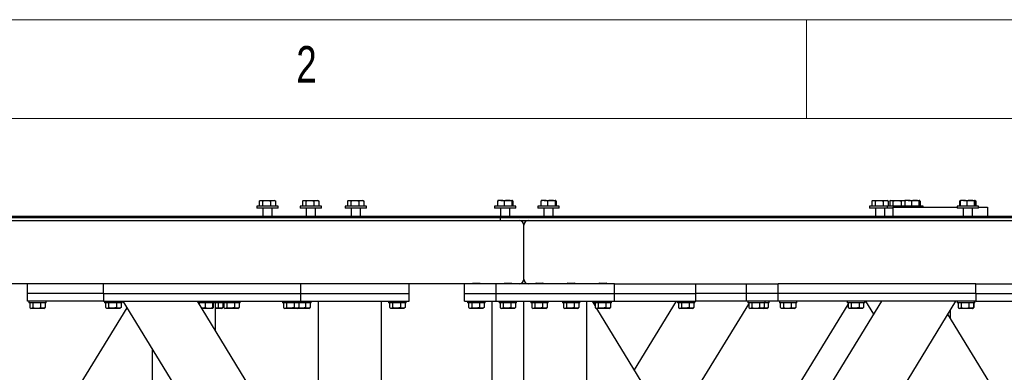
# Model space of a CAD drawing. Header units: millimetres. Extents: x 5 to 589, y 5 to 415.
# Tile 48 of 126: x 57 to 107, y 397 to 415. Entities that reach past the tile are written whole.
import ezdxf

# ---------------------------------------------------------------- set-up
doc = ezdxf.new("R2010")
doc.units = ezdxf.units.MM
doc.layers.add('NOTES', color=6, linetype='Continuous')
doc.layers.add('TRAIT-FORT', color=4, linetype='Continuous', lineweight=25)
doc.styles.add('SLDTEXTSTYLE0', font='TXT', dxfattribs={"width": 0.75})

msp = doc.modelspace()

# ---------------------------------------------------------------- linework, layer by layer
at = {"color": 7, "linetype": 'Continuous', "lineweight": 18}
for p, q in [((589, 415), (5, 415)), ((97, 415), (97, 410)), ((584, 410), (10, 410))]:
    msp.add_line(p, q, dxfattribs=at)
at = {"layer": 'TRAIT-FORT', "color": 4, "linetype": 'Continuous', "lineweight": 25}
for p, q in [((69.294, 405.837), (69.294, 405.569)), ((69.346, 405.869), (69.315, 405.851)), ((69.346, 405.869), (69.374, 405.869)), ((69.374, 405.869), (69.661, 405.869)), ((69.455, 405.837), (69.455, 405.569)), ((69.661, 405.869), (69.993, 405.869)), ((69.867, 405.837), (69.867, 405.569)), ((69.993, 405.869), (70.066, 405.869)), ((70.097, 405.851), (70.066, 405.869)), ((70.118, 405.837), (70.118, 405.569)), ((71.486, 405.837), (71.486, 405.569)), ((71.539, 405.869), (71.508, 405.851)), ((71.539, 405.869), (71.567, 405.869)), ((71.567, 405.869), (71.853, 405.869)), ((71.647, 405.837), (71.647, 405.569)), ((71.853, 405.869), (72.185, 405.869)), ((72.06, 405.837), (72.06, 405.569)), ((72.185, 405.869), (72.259, 405.869)), ((72.289, 405.851), (72.259, 405.869)), ((72.311, 405.837), (72.311, 405.569)), ((73.765, 405.837), (73.765, 405.569)), ((73.817, 405.869), (73.787, 405.851)), ((73.817, 405.869), (73.845, 405.869)), ((73.845, 405.869), (74.132, 405.869)), ((73.926, 405.837), (73.926, 405.569)), ((74.132, 405.869), (74.464, 405.869)), ((74.338, 405.837), (74.338, 405.569)), ((74.464, 405.869), (74.537, 405.869)), ((74.568, 405.851), (74.537, 405.869)), ((74.59, 405.837), (74.59, 405.569)), ((81.362, 405.837), (81.362, 405.569)), ((81.527, 405.869), (81.385, 405.869)), ((81.527, 405.869), (81.884, 405.869)), ((81.693, 405.837), (81.693, 405.569)), ((81.884, 405.869), (82.102, 405.869)), ((82.076, 405.837), (82.076, 405.569)), ((82.129, 405.837), (82.129, 405.569)), ((83.554, 405.837), (83.554, 405.569)), ((83.72, 405.869), (83.578, 405.869)), ((83.72, 405.869), (84.077, 405.869)), ((83.885, 405.837), (83.885, 405.569)), ((84.077, 405.869), (84.295, 405.869)), ((84.269, 405.837), (84.269, 405.569)), ((84.321, 405.837), (84.321, 405.569)), ((100.31, 405.837), (100.31, 405.569)), ((100.363, 405.869), (100.332, 405.851)), ((100.363, 405.869), (100.391, 405.869)), ((100.391, 405.869), (100.678, 405.869)), ((100.471, 405.837), (100.471, 405.569)), ((100.678, 405.869), (101.01, 405.869)), ((100.884, 405.837), (100.884, 405.569)), ((101.01, 405.869), (101.083, 405.869)), ((101.113, 405.851), (101.083, 405.869)), ((101.135, 405.837), (101.135, 405.569)), ((101.209, 405.837), (101.209, 405.569)), ((101.262, 405.869), (101.231, 405.851)), ((101.262, 405.869), (101.29, 405.869)), ((101.29, 405.869), (101.577, 405.869)), ((101.371, 405.837), (101.371, 405.569)), ((101.577, 405.869), (101.909, 405.869)), ((101.783, 405.837), (101.783, 405.569)), ((101.909, 405.869), (101.982, 405.869)), ((101.979, 405.837), (101.979, 405.569)), ((101.994, 405.862), (101.982, 405.869)), ((102.145, 405.869), (102.003, 405.869)), ((102.145, 405.869), (102.502, 405.869)), ((102.31, 405.837), (102.31, 405.569)), ((102.502, 405.869), (102.72, 405.869)), ((102.693, 405.837), (102.693, 405.569)), ((102.746, 405.837), (102.746, 405.569)), ((104.75, 405.837), (104.75, 405.569)), ((104.803, 405.869), (104.772, 405.851)), ((104.779, 405.837), (104.779, 405.569)), ((104.945, 405.869), (104.803, 405.869)), ((104.945, 405.869), (105.302, 405.869)), ((105.11, 405.837), (105.11, 405.569)), ((105.302, 405.869), (105.52, 405.869)), ((105.493, 405.837), (105.493, 405.569)), ((105.553, 405.851), (105.523, 405.869)), ((105.539, 405.851), (105.575, 405.837)), ((105.546, 405.837), (105.546, 405.569)), ((105.575, 405.837), (105.575, 405.569)), ((69.166, 405.569), (69.166, 405.469)), ((70.246, 405.569), (69.166, 405.569)), ((70.246, 405.469), (69.166, 405.469)), ((69.466, 405.469), (69.466, 405.069)), ((69.946, 405.069), (69.946, 405.469)), ((70.246, 405.469), (70.246, 405.569)), ((71.359, 405.569), (71.359, 405.469)), ((72.439, 405.569), (71.359, 405.569)), ((72.439, 405.469), (71.359, 405.469)), ((71.659, 405.469), (71.659, 405.069)), ((72.139, 405.069), (72.139, 405.469)), ((72.439, 405.469), (72.439, 405.569)), ((73.637, 405.569), (73.637, 405.469)), ((74.717, 405.569), (73.637, 405.569)), ((74.717, 405.469), (73.637, 405.469)), ((73.937, 405.469), (73.937, 405.069)), ((74.417, 405.069), (74.417, 405.469)), ((74.717, 405.469), (74.717, 405.569)), ((81.205, 405.569), (81.205, 405.469)), ((81.871, 405.569), (81.205, 405.569)), ((81.871, 405.469), (81.205, 405.469)), ((81.505, 405.469), (81.505, 405.069)), ((82.285, 405.569), (81.871, 405.569)), ((82.285, 405.469), (81.871, 405.469)), ((81.985, 405.069), (81.985, 405.469)), ((82.285, 405.469), (82.285, 405.569)), ((83.398, 405.569), (83.398, 405.469)), ((84.063, 405.569), (83.398, 405.569)), ((84.063, 405.469), (83.398, 405.469)), ((83.698, 405.469), (83.698, 405.069)), ((84.478, 405.569), (84.063, 405.569)), ((84.478, 405.469), (84.063, 405.469)), ((84.178, 405.069), (84.178, 405.469)), ((84.478, 405.469), (84.478, 405.569)), ((100.183, 405.569), (100.183, 405.469)), ((101.082, 405.569), (100.183, 405.569)), ((101.082, 405.469), (100.183, 405.469)), ((100.483, 405.469), (100.483, 405.069)), ((100.963, 405.069), (100.963, 405.469)), ((101.082, 405.569), (101.082, 405.469)), ((101.823, 405.569), (101.082, 405.569)), ((101.363, 405.469), (101.082, 405.469)), ((101.363, 405.529), (101.363, 405.069)), ((101.363, 405.529), (104.623, 405.529)), ((101.823, 405.569), (101.823, 405.529)), ((102.488, 405.569), (101.823, 405.569)), ((102.903, 405.569), (102.488, 405.569)), ((102.903, 405.529), (102.903, 405.569)), ((104.623, 405.569), (104.623, 405.469)), ((105.288, 405.569), (104.623, 405.569)), ((105.288, 405.469), (104.623, 405.469)), ((104.923, 405.469), (104.923, 405.069)), ((105.703, 405.569), (105.288, 405.569)), ((105.703, 405.469), (105.288, 405.469)), ((105.403, 405.069), (105.403, 405.469)), ((105.703, 405.469), (105.703, 405.569)), ((105.703, 405.529), (106.163, 405.529)), ((106.163, 405.529), (106.163, 405.069)), ((32.683, 405.069), (81.483, 405.069)), ((32.683, 405.009), (81.483, 405.009)), ((32.683, 404.849), (81.483, 404.849)), ((81.483, 405.069), (163.083, 405.069)), ((81.483, 405.069), (81.483, 405.009)), ((81.483, 405.009), (163.083, 405.009)), ((81.483, 405.009), (81.483, 404.849)), ((81.483, 404.849), (163.083, 404.849)), ((82.683, 401.889), (82.683, 404.609)), ((61.403, 401.649), (56.763, 401.649)), ((57.563, 401.169), (57.563, 401.649)), ((61.403, 401.169), (61.403, 401.649)), ((71.403, 401.649), (61.403, 401.649)), ((79.683, 401.649), (71.403, 401.649)), ((71.403, 401.169), (71.403, 401.649)), ((76.883, 401.169), (76.883, 401.649)), ((79.683, 401.169), (79.683, 401.649)), ((81.283, 401.649), (79.683, 401.649)), ((80.111, 401.689), (80.083, 401.661)), ((80.083, 401.661), (80.083, 401.649)), ((80.483, 401.661), (80.083, 401.661)), ((80.111, 401.689), (80.455, 401.689)), ((80.483, 401.661), (80.455, 401.689)), ((80.483, 401.649), (80.483, 401.661)), ((81.283, 401.169), (81.283, 401.649)), ((87.283, 401.649), (81.283, 401.649)), ((81.711, 401.689), (81.683, 401.661)), ((81.683, 401.661), (81.683, 401.649)), ((82.083, 401.661), (81.683, 401.661)), ((81.711, 401.689), (82.055, 401.689)), ((82.083, 401.661), (82.055, 401.689)), ((82.083, 401.649), (82.083, 401.661)), ((83.311, 401.689), (83.283, 401.661)), ((83.283, 401.661), (83.283, 401.649)), ((83.683, 401.661), (83.283, 401.661)), ((83.311, 401.689), (83.655, 401.689)), ((83.683, 401.661), (83.655, 401.689)), ((83.683, 401.649), (83.683, 401.661)), ((84.911, 401.689), (84.883, 401.661)), ((84.883, 401.661), (84.883, 401.649)), ((85.283, 401.661), (84.883, 401.661)), ((84.911, 401.689), (85.255, 401.689)), ((85.283, 401.661), (85.255, 401.689)), ((85.283, 401.649), (85.283, 401.661)), ((86.511, 401.689), (86.483, 401.661)), ((86.483, 401.661), (86.483, 401.649)), ((86.883, 401.661), (86.483, 401.661)), ((86.511, 401.689), (86.855, 401.689)), ((86.883, 401.661), (86.855, 401.689)), ((86.883, 401.649), (86.883, 401.661)), ((87.283, 401.649), (95.563, 401.649)), ((87.283, 401.169), (87.283, 401.649)), ((91.403, 401.169), (91.403, 401.649)), ((93.963, 401.169), (93.963, 401.649)), ((95.563, 401.169), (95.563, 401.649)), ((105.563, 401.649), (95.563, 401.649)), ((105.563, 401.649), (139.003, 401.649)), ((105.563, 401.169), (105.563, 401.649)), ((57.563, 400.769), (57.563, 401.169)), ((61.403, 401.169), (57.563, 401.169)), ((61.403, 401.169), (61.403, 400.769)), ((61.403, 401.169), (71.403, 401.169)), ((71.403, 400.769), (71.403, 401.169)), ((71.403, 401.169), (76.883, 401.169)), ((76.883, 400.769), (76.883, 401.169)), ((79.683, 401.169), (81.283, 401.169)), ((79.683, 400.769), (79.683, 401.169)), ((81.283, 400.769), (81.283, 401.169)), ((81.283, 401.169), (87.283, 401.169)), ((87.283, 401.169), (91.403, 401.169)), ((87.283, 400.769), (87.283, 401.169)), ((93.963, 401.169), (91.403, 401.169)), ((91.403, 400.769), (91.403, 401.169)), ((93.963, 400.769), (93.963, 401.169)), ((95.563, 401.169), (93.963, 401.169)), ((95.563, 400.769), (95.563, 401.169)), ((105.563, 401.169), (95.563, 401.169)), ((105.563, 401.169), (109.003, 401.169)), ((105.563, 401.169), (105.563, 400.769)), ((55.883, 389.486), (62.605, 400.439)), ((61.403, 400.769), (57.563, 400.769)), ((57.623, 400.769), (57.623, 400.689)), ((58.233, 400.689), (57.623, 400.689)), ((57.673, 400.689), (57.673, 400.449)), ((57.693, 400.436), (57.74, 400.409)), ((58.023, 400.409), (57.74, 400.409)), ((57.826, 400.689), (57.826, 400.449)), ((58.386, 400.409), (58.023, 400.409)), ((58.216, 400.689), (58.216, 400.449)), ((58.503, 400.689), (58.233, 400.689)), ((58.386, 400.409), (58.433, 400.436)), ((58.452, 400.449), (58.432, 400.437)), ((58.452, 400.689), (58.452, 400.449)), ((58.503, 400.689), (58.503, 400.769)), ((61.403, 400.769), (71.403, 400.769)), ((61.463, 400.769), (61.463, 400.689)), ((62.343, 400.689), (61.463, 400.689)), ((61.513, 400.689), (61.513, 400.449)), ((61.533, 400.436), (61.58, 400.409)), ((62.226, 400.409), (61.58, 400.409)), ((61.666, 400.689), (61.666, 400.449)), ((62.056, 400.689), (62.056, 400.449)), ((62.226, 400.409), (62.273, 400.436)), ((62.292, 400.449), (62.272, 400.437)), ((62.292, 400.689), (62.292, 400.449)), ((62.343, 400.689), (62.343, 400.769)), ((80.203, 371.769), (62.403, 400.769)), ((80.203, 377.886), (66.157, 400.769)), ((66.163, 400.769), (66.163, 400.76)), ((67.043, 400.689), (66.207, 400.689)), ((66.241, 400.689), (66.241, 400.633)), ((66.926, 400.409), (66.378, 400.409)), ((66.554, 400.689), (66.554, 400.449)), ((66.916, 400.689), (66.916, 400.449)), ((66.926, 400.409), (66.945, 400.42)), ((66.964, 400.689), (66.964, 400.449)), ((67.043, 400.689), (67.043, 400.769)), ((67.083, 399.262), (67.083, 400.769)), ((67.233, 400.689), (67.083, 400.689)), ((67.386, 400.409), (67.083, 400.409)), ((67.216, 400.689), (67.216, 400.449)), ((67.443, 400.689), (67.233, 400.689)), ((67.386, 400.409), (67.433, 400.436)), ((67.452, 400.449), (67.432, 400.437)), ((67.443, 400.769), (67.443, 400.689)), ((68.323, 400.689), (67.443, 400.689)), ((67.452, 400.689), (67.452, 400.449)), ((67.493, 400.689), (67.493, 400.449)), ((67.513, 400.436), (67.56, 400.409)), ((68.206, 400.409), (67.56, 400.409)), ((67.646, 400.689), (67.646, 400.449)), ((68.036, 400.689), (68.036, 400.449)), ((68.206, 400.409), (68.253, 400.436)), ((68.272, 400.449), (68.252, 400.437)), ((68.272, 400.689), (68.272, 400.449)), ((68.323, 400.689), (68.323, 400.769)), ((70.463, 400.769), (70.463, 400.689)), ((71.343, 400.689), (70.463, 400.689)), ((70.513, 400.689), (70.513, 400.449)), ((70.533, 400.436), (70.58, 400.409)), ((71.226, 400.409), (70.58, 400.409)), ((70.666, 400.689), (70.666, 400.449)), ((71.056, 400.689), (71.056, 400.449)), ((71.226, 400.409), (71.273, 400.436)), ((71.806, 400.409), (71.226, 400.409)), ((71.292, 400.449), (71.272, 400.437)), ((71.292, 400.689), (71.292, 400.449)), ((71.343, 400.689), (71.343, 400.769)), ((71.923, 400.689), (71.343, 400.689)), ((71.403, 400.769), (76.883, 400.769)), ((71.636, 400.689), (71.636, 400.449)), ((71.806, 400.409), (71.853, 400.436)), ((71.872, 400.449), (71.852, 400.437)), ((71.872, 400.689), (71.872, 400.449)), ((71.923, 400.689), (71.923, 400.769)), ((72.283, 390.79), (72.283, 400.769)), ((75.483, 385.576), (75.483, 400.769)), ((75.843, 400.769), (75.843, 400.689)), ((76.723, 400.689), (75.843, 400.689)), ((75.893, 400.689), (75.893, 400.449)), ((75.913, 400.436), (75.96, 400.409)), ((76.606, 400.409), (75.96, 400.409)), ((76.046, 400.689), (76.046, 400.449)), ((76.436, 400.689), (76.436, 400.449)), ((76.606, 400.409), (76.653, 400.436)), ((76.672, 400.449), (76.652, 400.437)), ((76.672, 400.689), (76.672, 400.449)), ((76.723, 400.689), (76.723, 400.769)), ((79.683, 400.769), (81.283, 400.769)), ((79.843, 400.769), (79.843, 400.689)), ((80.723, 400.689), (79.843, 400.689)), ((79.893, 400.689), (79.893, 400.449)), ((79.913, 400.436), (79.96, 400.409)), ((80.606, 400.409), (79.96, 400.409)), ((80.046, 400.689), (80.046, 400.449)), ((80.436, 400.689), (80.436, 400.449)), ((80.606, 400.409), (80.653, 400.436)), ((80.672, 400.449), (80.652, 400.437)), ((80.672, 400.689), (80.672, 400.449)), ((80.723, 400.689), (80.723, 400.769)), ((81.083, 380.769), (81.083, 400.769)), ((81.283, 400.769), (87.283, 400.769)), ((81.443, 400.769), (81.443, 400.689)), ((82.323, 400.689), (81.443, 400.689)), ((81.493, 400.689), (81.493, 400.449)), ((81.513, 400.436), (81.56, 400.409)), ((82.206, 400.409), (81.56, 400.409)), ((81.646, 400.689), (81.646, 400.449)), ((82.036, 400.689), (82.036, 400.449)), ((82.206, 400.409), (82.253, 400.436)), ((82.272, 400.449), (82.252, 400.437)), ((82.272, 400.689), (82.272, 400.449)), ((82.323, 400.689), (82.323, 400.769)), ((82.683, 368.769), (82.683, 400.769)), ((83.043, 400.769), (83.043, 400.689)), ((83.923, 400.689), (83.043, 400.689)), ((83.093, 400.689), (83.093, 400.449)), ((83.113, 400.436), (83.16, 400.409)), ((83.806, 400.409), (83.16, 400.409)), ((83.246, 400.689), (83.246, 400.449)), ((83.636, 400.689), (83.636, 400.449)), ((83.806, 400.409), (83.853, 400.436)), ((83.872, 400.449), (83.852, 400.437)), ((83.872, 400.689), (83.872, 400.449)), ((83.923, 400.689), (83.923, 400.769)), ((84.643, 400.769), (84.643, 400.689)), ((85.523, 400.689), (84.643, 400.689)), ((84.693, 400.689), (84.693, 400.449)), ((84.713, 400.436), (84.76, 400.409)), ((85.406, 400.409), (84.76, 400.409)), ((84.846, 400.689), (84.846, 400.449)), ((85.236, 400.689), (85.236, 400.449)), ((85.406, 400.409), (85.453, 400.436)), ((85.472, 400.449), (85.452, 400.437)), ((85.472, 400.689), (85.472, 400.449)), ((85.523, 400.689), (85.523, 400.769)), ((85.883, 380.769), (85.883, 400.769)), ((86.293, 400.548), (86.157, 400.769)), ((86.243, 400.769), (86.243, 400.689)), ((87.123, 400.689), (86.243, 400.689)), ((86.293, 400.689), (86.293, 400.449)), ((86.313, 400.436), (86.36, 400.409)), ((87.006, 400.409), (86.36, 400.409)), ((92.683, 390.138), (86.378, 400.409)), ((86.446, 400.689), (86.446, 400.449)), ((86.763, 377.886), (100.808, 400.769)), ((86.763, 371.769), (104.563, 400.769)), ((86.836, 400.689), (86.836, 400.449)), ((86.864, 380.659), (99.113, 400.614)), ((87.006, 400.409), (87.053, 400.436)), ((87.072, 400.449), (87.052, 400.437)), ((87.072, 400.689), (87.072, 400.449)), ((87.123, 400.689), (87.123, 400.769)), ((87.283, 400.769), (91.403, 400.769)), ((88.283, 397.307), (90.408, 400.769)), ((90.16, 394.248), (94.073, 400.623)), ((90.463, 400.769), (90.463, 400.689)), ((91.343, 400.689), (90.463, 400.689)), ((90.513, 400.689), (90.513, 400.449)), ((90.533, 400.436), (90.58, 400.409)), ((91.226, 400.409), (90.58, 400.409)), ((90.666, 400.689), (90.666, 400.449)), ((91.056, 400.689), (91.056, 400.449)), ((91.226, 400.409), (91.273, 400.436)), ((91.292, 400.449), (91.272, 400.437)), ((91.292, 400.689), (91.292, 400.449)), ((91.343, 400.689), (91.343, 400.769)), ((93.963, 400.769), (91.403, 400.769)), ((95.563, 400.769), (93.963, 400.769)), ((94.023, 400.769), (94.023, 400.689)), ((94.633, 400.689), (94.023, 400.689)), ((94.073, 400.689), (94.073, 400.449)), ((94.093, 400.436), (94.14, 400.409)), ((94.423, 400.409), (94.14, 400.409)), ((94.226, 400.689), (94.226, 400.449)), ((94.786, 400.409), (94.423, 400.409)), ((94.616, 400.689), (94.616, 400.449)), ((94.903, 400.689), (94.633, 400.689)), ((94.786, 400.409), (94.833, 400.436)), ((94.986, 400.409), (94.786, 400.409)), ((94.852, 400.449), (94.832, 400.437)), ((94.852, 400.689), (94.852, 400.449)), ((94.903, 400.689), (94.903, 400.769)), ((95.103, 400.689), (94.903, 400.689)), ((94.986, 400.409), (95.033, 400.436)), ((95.052, 400.449), (95.032, 400.437)), ((95.052, 400.689), (95.052, 400.449)), ((95.103, 400.689), (95.103, 400.769)), ((105.563, 400.769), (95.563, 400.769)), ((95.623, 400.769), (95.623, 400.689)), ((96.233, 400.689), (95.623, 400.689)), ((95.673, 400.689), (95.673, 400.449)), ((95.693, 400.436), (95.74, 400.409)), ((96.023, 400.409), (95.74, 400.409)), ((95.826, 400.689), (95.826, 400.449)), ((96.386, 400.409), (96.023, 400.409)), ((96.216, 400.689), (96.216, 400.449)), ((96.503, 400.689), (96.233, 400.689)), ((96.386, 400.409), (96.433, 400.436)), ((96.452, 400.449), (96.432, 400.437)), ((96.452, 400.689), (96.452, 400.449)), ((96.503, 400.689), (96.503, 400.769)), ((99.063, 400.769), (99.063, 400.689)), ((99.943, 400.689), (99.063, 400.689)), ((99.113, 400.689), (99.113, 400.449)), ((99.133, 400.436), (99.18, 400.409)), ((99.826, 400.409), (99.18, 400.409)), ((99.266, 400.689), (99.266, 400.449)), ((99.656, 400.689), (99.656, 400.449)), ((99.826, 400.409), (99.873, 400.436)), ((99.892, 400.449), (99.872, 400.437)), ((99.892, 400.689), (99.892, 400.449)), ((99.943, 400.689), (99.943, 400.769)), ((100.405, 400.113), (100.003, 400.769)), ((104.283, 399.913), (104.283, 400.313)), ((104.623, 400.769), (104.623, 400.689)), ((105.233, 400.689), (104.623, 400.689)), ((104.673, 400.689), (104.673, 400.449)), ((104.693, 400.436), (104.74, 400.409)), ((105.023, 400.409), (104.74, 400.409)), ((104.826, 400.689), (104.826, 400.449)), ((105.386, 400.409), (105.023, 400.409)), ((105.216, 400.689), (105.216, 400.449)), ((105.503, 400.689), (105.233, 400.689)), ((105.386, 400.409), (105.433, 400.436)), ((105.406, 400.409), (105.386, 400.409)), ((105.406, 400.409), (105.453, 400.436)), ((105.472, 400.449), (105.425, 400.431)), ((105.452, 400.449), (105.432, 400.437)), ((105.452, 400.689), (105.452, 400.449)), ((105.472, 400.449), (105.452, 400.437)), ((105.472, 400.689), (105.472, 400.449)), ((105.503, 400.689), (105.503, 400.769)), ((105.523, 400.689), (105.503, 400.689)), ((105.523, 400.689), (105.523, 400.769)), ((105.563, 400.769), (109.003, 400.769)), ((117.803, 377.886), (104.16, 400.113)), ((63.883, 380.769), (63.883, 398.358))]:
    msp.add_line(p, q, dxfattribs=at)
for centre, start, end in [((82.443, 404.609), 0, 90), ((82.923, 404.609), 90, 180), ((82.443, 401.889), 270, 0), ((82.923, 401.889), 180, 270)]:
    msp.add_arc(centre, 0.24, start, end, dxfattribs=at)
for points, knots in [([(69.294, 405.837), (69.3, 405.842), (69.313, 405.851), (69.333, 405.861), (69.353, 405.868), (69.367, 405.869), (69.374, 405.869)], [0, 0, 0, 0, 0.247269, 0.495363, 0.746874, 1, 1, 1, 1]), ([(69.374, 405.869), (69.376, 405.869), (69.384, 405.869), (69.399, 405.866), (69.424, 405.858), (69.442, 405.845), (69.455, 405.837)], [0, 0, 0, 0, 0.070068, 0.299868, 0.530929, 1, 1, 1, 1]), ([(69.455, 405.837), (69.468, 405.841), (69.494, 405.848), (69.535, 405.857), (69.576, 405.864), (69.618, 405.868), (69.647, 405.869), (69.661, 405.869)], [0, 0, 0, 0, 0.194733, 0.394387, 0.59459, 0.796857, 1, 1, 1, 1]), ([(69.661, 405.869), (69.676, 405.869), (69.705, 405.868), (69.747, 405.863), (69.787, 405.857), (69.828, 405.848), (69.854, 405.841), (69.867, 405.837)], [0, 0, 0, 0, 0.219086, 0.412836, 0.607273, 0.803423, 1, 1, 1, 1]), ([(69.867, 405.837), (69.877, 405.842), (69.898, 405.851), (69.929, 405.861), (69.961, 405.868), (69.982, 405.869), (69.993, 405.869)], [0, 0, 0, 0, 0.247269, 0.495363, 0.746874, 1, 1, 1, 1]), ([(69.993, 405.869), (69.996, 405.869), (70.009, 405.869), (70.031, 405.866), (70.07, 405.858), (70.099, 405.845), (70.118, 405.837)], [0, 0, 0, 0, 0.070068, 0.299868, 0.530929, 1, 1, 1, 1]), ([(70.097, 405.851), (70.098, 405.851), (70.105, 405.847), (70.112, 405.842), (70.118, 405.837)], [0, 0, 0, 0, 0.148264, 1, 1, 1, 1]), ([(71.486, 405.837), (71.493, 405.842), (71.506, 405.851), (71.526, 405.861), (71.546, 405.868), (71.56, 405.869), (71.567, 405.869)], [0, 0, 0, 0, 0.247269, 0.495363, 0.746874, 1, 1, 1, 1]), ([(71.567, 405.869), (71.569, 405.869), (71.577, 405.869), (71.591, 405.866), (71.616, 405.858), (71.635, 405.845), (71.647, 405.837)], [0, 0, 0, 0, 0.070068, 0.299868, 0.530929, 1, 1, 1, 1]), ([(71.647, 405.837), (71.66, 405.841), (71.687, 405.848), (71.727, 405.857), (71.769, 405.864), (71.811, 405.868), (71.839, 405.869), (71.853, 405.869)], [0, 0, 0, 0, 0.194733, 0.394387, 0.59459, 0.796857, 1, 1, 1, 1]), ([(71.853, 405.869), (71.869, 405.869), (71.898, 405.868), (71.94, 405.863), (71.98, 405.857), (72.02, 405.848), (72.046, 405.841), (72.06, 405.837)], [0, 0, 0, 0, 0.219086, 0.412836, 0.607273, 0.803423, 1, 1, 1, 1]), ([(72.06, 405.837), (72.07, 405.842), (72.09, 405.851), (72.121, 405.861), (72.153, 405.868), (72.175, 405.869), (72.185, 405.869)], [0, 0, 0, 0, 0.247269, 0.495363, 0.746874, 1, 1, 1, 1]), ([(72.185, 405.869), (72.188, 405.869), (72.201, 405.869), (72.224, 405.866), (72.263, 405.858), (72.292, 405.845), (72.311, 405.837)], [0, 0, 0, 0, 0.070068, 0.299868, 0.530929, 1, 1, 1, 1]), ([(72.289, 405.851), (72.29, 405.851), (72.298, 405.847), (72.305, 405.842), (72.311, 405.837)], [0, 0, 0, 0, 0.148264, 1, 1, 1, 1]), ([(73.765, 405.837), (73.771, 405.842), (73.784, 405.851), (73.804, 405.861), (73.825, 405.868), (73.838, 405.869), (73.845, 405.869)], [0, 0, 0, 0, 0.247269, 0.495363, 0.746874, 1, 1, 1, 1]), ([(73.845, 405.869), (73.847, 405.869), (73.855, 405.869), (73.87, 405.866), (73.895, 405.858), (73.914, 405.845), (73.926, 405.837)], [0, 0, 0, 0, 0.070068, 0.299868, 0.530929, 1, 1, 1, 1]), ([(73.926, 405.837), (73.939, 405.841), (73.966, 405.848), (74.006, 405.857), (74.048, 405.864), (74.09, 405.868), (74.118, 405.869), (74.132, 405.869)], [0, 0, 0, 0, 0.194733, 0.394387, 0.59459, 0.796857, 1, 1, 1, 1]), ([(74.132, 405.869), (74.147, 405.869), (74.176, 405.868), (74.218, 405.863), (74.259, 405.857), (74.299, 405.848), (74.325, 405.841), (74.338, 405.837)], [0, 0, 0, 0, 0.219086, 0.412836, 0.607273, 0.803423, 1, 1, 1, 1]), ([(74.338, 405.837), (74.348, 405.842), (74.369, 405.851), (74.4, 405.861), (74.432, 405.868), (74.453, 405.869), (74.464, 405.869)], [0, 0, 0, 0, 0.247269, 0.495363, 0.746874, 1, 1, 1, 1]), ([(74.464, 405.869), (74.467, 405.869), (74.48, 405.869), (74.502, 405.866), (74.541, 405.858), (74.57, 405.845), (74.59, 405.837)], [0, 0, 0, 0, 0.070068, 0.299868, 0.530929, 1, 1, 1, 1]), ([(74.568, 405.851), (74.569, 405.851), (74.576, 405.847), (74.583, 405.842), (74.59, 405.837)], [0, 0, 0, 0, 0.148264, 1, 1, 1, 1]), ([(81.527, 405.869), (81.523, 405.869), (81.507, 405.869), (81.477, 405.866), (81.438, 405.86), (81.4, 405.85), (81.375, 405.841), (81.362, 405.837)], [0, 0, 0, 0, 0.070056, 0.299813, 0.530831, 0.765026, 1, 1, 1, 1]), ([(81.388, 405.869), (81.388, 405.869), (81.385, 405.869), (81.381, 405.867), (81.376, 405.862), (81.37, 405.853), (81.365, 405.844), (81.362, 405.837)], [0, 0, 0, 0, 0.070057, 0.272063, 0.456849, 0.637533, 1, 1, 1, 1]), ([(81.693, 405.837), (81.679, 405.842), (81.652, 405.851), (81.611, 405.861), (81.57, 405.868), (81.541, 405.869), (81.527, 405.869)], [0, 0, 0, 0, 0.247269, 0.495363, 0.746874, 1, 1, 1, 1]), ([(81.884, 405.869), (81.87, 405.869), (81.843, 405.868), (81.804, 405.863), (81.767, 405.857), (81.729, 405.848), (81.705, 405.841), (81.693, 405.837)], [0, 0, 0, 0, 0.219086, 0.412836, 0.607273, 0.803423, 1, 1, 1, 1]), ([(82.076, 405.837), (82.064, 405.841), (82.039, 405.848), (82.001, 405.857), (81.963, 405.864), (81.924, 405.868), (81.897, 405.869), (81.884, 405.869)], [0, 0, 0, 0, 0.1947331, 0.3943865, 0.5945898, 0.7968571, 1, 1, 1, 1]), ([(82.102, 405.869), (82.102, 405.869), (82.099, 405.869), (82.094, 405.866), (82.088, 405.86), (82.082, 405.85), (82.078, 405.841), (82.076, 405.837)], [0, 0, 0, 0, 0.070056, 0.299813, 0.530831, 0.765026, 1, 1, 1, 1]), ([(82.129, 405.837), (82.127, 405.842), (82.123, 405.851), (82.116, 405.861), (82.109, 405.868), (82.105, 405.869), (82.102, 405.869)], [0, 0, 0, 0, 0.247269, 0.495363, 0.746874, 1, 1, 1, 1]), ([(83.72, 405.869), (83.716, 405.869), (83.699, 405.869), (83.669, 405.866), (83.631, 405.86), (83.592, 405.85), (83.567, 405.841), (83.554, 405.837)], [0, 0, 0, 0, 0.070056, 0.299813, 0.530831, 0.765026, 1, 1, 1, 1]), ([(83.581, 405.869), (83.58, 405.869), (83.578, 405.869), (83.574, 405.867), (83.569, 405.862), (83.562, 405.853), (83.558, 405.844), (83.554, 405.837)], [0, 0, 0, 0, 0.070057, 0.272063, 0.456849, 0.637533, 1, 1, 1, 1]), ([(83.885, 405.837), (83.872, 405.842), (83.845, 405.851), (83.804, 405.861), (83.762, 405.868), (83.734, 405.869), (83.72, 405.869)], [0, 0, 0, 0, 0.247269, 0.495363, 0.746874, 1, 1, 1, 1]), ([(84.077, 405.869), (84.063, 405.869), (84.036, 405.868), (83.997, 405.863), (83.959, 405.857), (83.922, 405.848), (83.897, 405.841), (83.885, 405.837)], [0, 0, 0, 0, 0.219086, 0.412836, 0.607273, 0.803423, 1, 1, 1, 1]), ([(84.269, 405.837), (84.256, 405.841), (84.232, 405.848), (84.194, 405.857), (84.155, 405.864), (84.116, 405.868), (84.09, 405.869), (84.077, 405.869)], [0, 0, 0, 0, 0.1947331, 0.3943865, 0.5945898, 0.7968571, 1, 1, 1, 1]), ([(84.295, 405.869), (84.294, 405.869), (84.292, 405.869), (84.287, 405.866), (84.281, 405.86), (84.275, 405.85), (84.271, 405.841), (84.269, 405.837)], [0, 0, 0, 0, 0.070056, 0.299813, 0.530831, 0.765026, 1, 1, 1, 1]), ([(84.321, 405.837), (84.319, 405.842), (84.315, 405.851), (84.308, 405.861), (84.302, 405.868), (84.297, 405.869), (84.295, 405.869)], [0, 0, 0, 0, 0.247269, 0.495363, 0.746874, 1, 1, 1, 1]), ([(100.31, 405.837), (100.317, 405.842), (100.33, 405.851), (100.35, 405.861), (100.37, 405.868), (100.384, 405.869), (100.391, 405.869)], [0, 0, 0, 0, 0.247269, 0.495363, 0.746874, 1, 1, 1, 1]), ([(100.391, 405.869), (100.393, 405.869), (100.401, 405.869), (100.415, 405.866), (100.441, 405.858), (100.459, 405.845), (100.471, 405.837)], [0, 0, 0, 0, 0.070068, 0.299868, 0.530929, 1, 1, 1, 1]), ([(100.471, 405.837), (100.485, 405.841), (100.511, 405.848), (100.552, 405.857), (100.593, 405.864), (100.635, 405.868), (100.664, 405.869), (100.678, 405.869)], [0, 0, 0, 0, 0.194733, 0.394387, 0.59459, 0.796857, 1, 1, 1, 1]), ([(100.678, 405.869), (100.693, 405.869), (100.722, 405.868), (100.764, 405.863), (100.804, 405.857), (100.844, 405.848), (100.871, 405.841), (100.884, 405.837)], [0, 0, 0, 0, 0.219086, 0.412836, 0.607273, 0.803423, 1, 1, 1, 1]), ([(100.884, 405.837), (100.894, 405.842), (100.914, 405.851), (100.946, 405.861), (100.977, 405.868), (100.999, 405.869), (101.01, 405.869)], [0, 0, 0, 0, 0.247269, 0.495363, 0.746874, 1, 1, 1, 1]), ([(101.01, 405.869), (101.013, 405.869), (101.025, 405.869), (101.048, 405.866), (101.087, 405.858), (101.116, 405.845), (101.135, 405.837)], [0, 0, 0, 0, 0.070068, 0.299868, 0.530929, 1, 1, 1, 1]), ([(101.113, 405.851), (101.114, 405.851), (101.122, 405.847), (101.129, 405.842), (101.135, 405.837)], [0, 0, 0, 0, 0.148264, 1, 1, 1, 1]), ([(101.209, 405.837), (101.216, 405.842), (101.229, 405.851), (101.249, 405.861), (101.269, 405.868), (101.283, 405.869), (101.29, 405.869)], [0, 0, 0, 0, 0.247269, 0.495363, 0.746874, 1, 1, 1, 1]), ([(101.29, 405.869), (101.292, 405.869), (101.3, 405.869), (101.315, 405.866), (101.34, 405.858), (101.358, 405.845), (101.371, 405.837)], [0, 0, 0, 0, 0.070068, 0.299868, 0.530929, 1, 1, 1, 1]), ([(101.371, 405.837), (101.384, 405.841), (101.41, 405.848), (101.451, 405.857), (101.492, 405.864), (101.534, 405.868), (101.563, 405.869), (101.577, 405.869)], [0, 0, 0, 0, 0.194733, 0.394387, 0.59459, 0.796857, 1, 1, 1, 1]), ([(101.577, 405.869), (101.592, 405.869), (101.621, 405.868), (101.663, 405.863), (101.703, 405.857), (101.743, 405.848), (101.77, 405.841), (101.783, 405.837)], [0, 0, 0, 0, 0.219086, 0.412836, 0.607273, 0.803423, 1, 1, 1, 1]), ([(101.783, 405.837), (101.793, 405.842), (101.813, 405.851), (101.845, 405.861), (101.876, 405.868), (101.898, 405.869), (101.909, 405.869)], [0, 0, 0, 0, 0.247269, 0.495363, 0.746874, 1, 1, 1, 1]), ([(101.909, 405.869), (101.912, 405.869), (101.924, 405.869), (101.947, 405.866), (101.971, 405.862), (101.984, 405.856), (101.988, 405.855)], [0, 0, 0, 0, 0.111143, 0.475651, 0.842161, 1, 1, 1, 1]), ([(102.145, 405.869), (102.141, 405.869), (102.124, 405.869), (102.094, 405.866), (102.056, 405.86), (102.017, 405.85), (101.992, 405.841), (101.979, 405.837)], [0, 0, 0, 0, 0.070056, 0.299813, 0.530831, 0.765026, 1, 1, 1, 1]), ([(102.006, 405.869), (102.005, 405.869), (102.003, 405.869), (101.999, 405.867), (101.993, 405.862), (101.987, 405.853), (101.982, 405.844), (101.979, 405.837)], [0, 0, 0, 0, 0.070057, 0.272063, 0.456849, 0.637533, 1, 1, 1, 1]), ([(102.31, 405.837), (102.297, 405.842), (102.27, 405.851), (102.229, 405.861), (102.187, 405.868), (102.159, 405.869), (102.145, 405.869)], [0, 0, 0, 0, 0.247269, 0.495363, 0.746874, 1, 1, 1, 1]), ([(102.502, 405.869), (102.487, 405.869), (102.461, 405.868), (102.421, 405.863), (102.384, 405.857), (102.347, 405.848), (102.322, 405.841), (102.31, 405.837)], [0, 0, 0, 0, 0.219086, 0.412836, 0.607273, 0.803423, 1, 1, 1, 1]), ([(102.693, 405.837), (102.681, 405.841), (102.657, 405.848), (102.619, 405.857), (102.58, 405.864), (102.541, 405.868), (102.515, 405.869), (102.502, 405.869)], [0, 0, 0, 0, 0.1947331, 0.3943865, 0.5945898, 0.7968571, 1, 1, 1, 1]), ([(102.72, 405.869), (102.719, 405.869), (102.717, 405.869), (102.712, 405.866), (102.706, 405.86), (102.699, 405.85), (102.695, 405.841), (102.693, 405.837)], [0, 0, 0, 0, 0.070056, 0.299813, 0.530831, 0.765026, 1, 1, 1, 1]), ([(102.746, 405.837), (102.744, 405.842), (102.74, 405.851), (102.733, 405.861), (102.727, 405.868), (102.722, 405.869), (102.72, 405.869)], [0, 0, 0, 0, 0.247269, 0.495363, 0.746874, 1, 1, 1, 1]), ([(104.75, 405.837), (104.757, 405.841), (104.77, 405.851), (104.784, 405.859), (104.792, 405.861), (104.793, 405.861)], [0, 0, 0, 0, 0.461459, 0.924458, 1, 1, 1, 1]), ([(104.945, 405.869), (104.941, 405.869), (104.924, 405.869), (104.894, 405.866), (104.856, 405.86), (104.817, 405.85), (104.792, 405.841), (104.779, 405.837)], [0, 0, 0, 0, 0.070056, 0.299813, 0.530831, 0.765026, 1, 1, 1, 1]), ([(104.806, 405.869), (104.805, 405.869), (104.803, 405.869), (104.799, 405.867), (104.793, 405.862), (104.787, 405.853), (104.782, 405.844), (104.779, 405.837)], [0, 0, 0, 0, 0.070057, 0.272063, 0.456849, 0.637533, 1, 1, 1, 1]), ([(105.11, 405.837), (105.097, 405.842), (105.07, 405.851), (105.029, 405.861), (104.987, 405.868), (104.959, 405.869), (104.945, 405.869)], [0, 0, 0, 0, 0.247269, 0.495363, 0.746874, 1, 1, 1, 1]), ([(105.302, 405.869), (105.287, 405.869), (105.261, 405.868), (105.221, 405.863), (105.184, 405.857), (105.147, 405.848), (105.122, 405.841), (105.11, 405.837)], [0, 0, 0, 0, 0.219086, 0.412836, 0.607273, 0.803423, 1, 1, 1, 1]), ([(105.493, 405.837), (105.481, 405.841), (105.457, 405.848), (105.419, 405.857), (105.38, 405.864), (105.341, 405.868), (105.315, 405.869), (105.302, 405.869)], [0, 0, 0, 0, 0.1947331, 0.3943865, 0.5945898, 0.7968571, 1, 1, 1, 1]), ([(105.52, 405.869), (105.519, 405.869), (105.517, 405.869), (105.512, 405.866), (105.506, 405.86), (105.499, 405.85), (105.495, 405.841), (105.493, 405.837)], [0, 0, 0, 0, 0.070056, 0.299813, 0.530831, 0.765026, 1, 1, 1, 1]), ([(105.546, 405.837), (105.544, 405.842), (105.54, 405.851), (105.533, 405.861), (105.527, 405.868), (105.522, 405.869), (105.52, 405.869)], [0, 0, 0, 0, 0.247269, 0.495363, 0.746874, 1, 1, 1, 1]), ([(105.553, 405.851), (105.554, 405.851), (105.562, 405.847), (105.569, 405.842), (105.575, 405.837)], [0, 0, 0, 0, 0.148264, 1, 1, 1, 1]), ([(57.673, 400.449), (57.686, 400.44), (57.713, 400.423), (57.753, 400.416), (57.791, 400.426), (57.814, 400.441), (57.826, 400.449)], [0, 0, 0, 0, 0.264605, 0.534948, 0.765343, 1, 1, 1, 1]), ([(57.826, 400.449), (57.876, 400.437), (57.958, 400.417), (58.076, 400.419), (58.156, 400.433), (58.202, 400.446), (58.216, 400.449)], [0, 0, 0, 0, 0.385549, 0.637642, 0.896546, 1, 1, 1, 1]), ([(58.452, 400.449), (58.432, 400.44), (58.39, 400.423), (58.329, 400.416), (58.27, 400.426), (58.234, 400.441), (58.216, 400.449)], [0, 0, 0, 0, 0.264605, 0.534948, 0.765343, 1, 1, 1, 1]), ([(61.513, 400.449), (61.526, 400.44), (61.553, 400.423), (61.593, 400.416), (61.631, 400.426), (61.654, 400.441), (61.666, 400.449)], [0, 0, 0, 0, 0.264605, 0.534948, 0.765343, 1, 1, 1, 1]), ([(62.056, 400.449), (62.006, 400.437), (61.924, 400.417), (61.805, 400.419), (61.725, 400.433), (61.679, 400.446), (61.666, 400.449)], [0, 0, 0, 0, 0.385549, 0.637642, 0.896546, 1, 1, 1, 1]), ([(62.292, 400.449), (62.272, 400.44), (62.23, 400.423), (62.169, 400.416), (62.11, 400.426), (62.074, 400.441), (62.056, 400.449)], [0, 0, 0, 0, 0.264605, 0.534948, 0.765343, 1, 1, 1, 1]), ([(66.554, 400.449), (66.527, 400.441), (66.472, 400.424), (66.41, 400.416), (66.376, 400.42), (66.371, 400.421)], [0, 0, 0, 0, 0.45328, 0.91639, 1, 1, 1, 1]), ([(66.554, 400.449), (66.586, 400.44), (66.649, 400.423), (66.743, 400.416), (66.833, 400.426), (66.888, 400.441), (66.916, 400.449)], [0, 0, 0, 0, 0.264605, 0.534948, 0.765343, 1, 1, 1, 1]), ([(66.964, 400.449), (66.958, 400.437), (66.948, 400.417), (66.933, 400.419), (66.923, 400.433), (66.918, 400.446), (66.916, 400.449)], [0, 0, 0, 0, 0.385549, 0.637642, 0.896546, 1, 1, 1, 1]), ([(67.083, 400.423), (67.114, 400.427), (67.159, 400.433), (67.202, 400.446), (67.216, 400.449)], [0, 0, 0, 0, 0.6983884, 1, 1, 1, 1]), ([(67.452, 400.449), (67.432, 400.44), (67.39, 400.423), (67.329, 400.416), (67.27, 400.426), (67.234, 400.441), (67.216, 400.449)], [0, 0, 0, 0, 0.264605, 0.534948, 0.765343, 1, 1, 1, 1]), ([(67.493, 400.449), (67.506, 400.44), (67.533, 400.423), (67.573, 400.416), (67.611, 400.426), (67.634, 400.441), (67.646, 400.449)], [0, 0, 0, 0, 0.264605, 0.534948, 0.765343, 1, 1, 1, 1]), ([(68.036, 400.449), (67.986, 400.437), (67.904, 400.417), (67.785, 400.419), (67.705, 400.433), (67.659, 400.446), (67.646, 400.449)], [0, 0, 0, 0, 0.385549, 0.637642, 0.896546, 1, 1, 1, 1]), ([(68.272, 400.449), (68.252, 400.44), (68.21, 400.423), (68.149, 400.416), (68.09, 400.426), (68.054, 400.441), (68.036, 400.449)], [0, 0, 0, 0, 0.264605, 0.534948, 0.765343, 1, 1, 1, 1]), ([(70.513, 400.449), (70.526, 400.44), (70.553, 400.423), (70.593, 400.416), (70.631, 400.426), (70.654, 400.441), (70.666, 400.449)], [0, 0, 0, 0, 0.264605, 0.534948, 0.765343, 1, 1, 1, 1]), ([(71.056, 400.449), (71.006, 400.437), (70.924, 400.417), (70.805, 400.419), (70.725, 400.433), (70.679, 400.446), (70.666, 400.449)], [0, 0, 0, 0, 0.385549, 0.637642, 0.896546, 1, 1, 1, 1]), ([(71.292, 400.449), (71.272, 400.44), (71.23, 400.423), (71.169, 400.416), (71.11, 400.426), (71.074, 400.441), (71.056, 400.449)], [0, 0, 0, 0, 0.264605, 0.534948, 0.765343, 1, 1, 1, 1]), ([(71.636, 400.449), (71.586, 400.437), (71.504, 400.417), (71.385, 400.419), (71.314, 400.431), (71.276, 400.441), (71.271, 400.443)], [0, 0, 0, 0, 0.412563, 0.682318, 0.959362, 1, 1, 1, 1]), ([(71.872, 400.449), (71.852, 400.44), (71.81, 400.423), (71.749, 400.416), (71.69, 400.426), (71.654, 400.441), (71.636, 400.449)], [0, 0, 0, 0, 0.264605, 0.534948, 0.765343, 1, 1, 1, 1]), ([(75.893, 400.449), (75.906, 400.44), (75.933, 400.423), (75.973, 400.416), (76.011, 400.426), (76.034, 400.441), (76.046, 400.449)], [0, 0, 0, 0, 0.264605, 0.534948, 0.765343, 1, 1, 1, 1]), ([(76.436, 400.449), (76.386, 400.437), (76.304, 400.417), (76.185, 400.419), (76.105, 400.433), (76.059, 400.446), (76.046, 400.449)], [0, 0, 0, 0, 0.385549, 0.637642, 0.896546, 1, 1, 1, 1]), ([(76.672, 400.449), (76.652, 400.44), (76.61, 400.423), (76.549, 400.416), (76.49, 400.426), (76.454, 400.441), (76.436, 400.449)], [0, 0, 0, 0, 0.264605, 0.534948, 0.765343, 1, 1, 1, 1]), ([(79.893, 400.449), (79.906, 400.44), (79.933, 400.423), (79.973, 400.416), (80.011, 400.426), (80.034, 400.441), (80.046, 400.449)], [0, 0, 0, 0, 0.264605, 0.534948, 0.765343, 1, 1, 1, 1]), ([(80.436, 400.449), (80.386, 400.437), (80.304, 400.417), (80.185, 400.419), (80.105, 400.433), (80.059, 400.446), (80.046, 400.449)], [0, 0, 0, 0, 0.3855495, 0.6376419, 0.8965462, 1, 1, 1, 1]), ([(80.672, 400.449), (80.652, 400.44), (80.61, 400.423), (80.549, 400.416), (80.49, 400.426), (80.454, 400.441), (80.436, 400.449)], [0, 0, 0, 0, 0.264605, 0.534948, 0.765343, 1, 1, 1, 1]), ([(81.493, 400.449), (81.506, 400.44), (81.533, 400.423), (81.573, 400.416), (81.611, 400.426), (81.634, 400.441), (81.646, 400.449)], [0, 0, 0, 0, 0.264605, 0.534948, 0.765343, 1, 1, 1, 1]), ([(82.036, 400.449), (81.986, 400.437), (81.904, 400.417), (81.785, 400.419), (81.705, 400.433), (81.659, 400.446), (81.646, 400.449)], [0, 0, 0, 0, 0.3855495, 0.6376419, 0.8965462, 1, 1, 1, 1]), ([(82.272, 400.449), (82.252, 400.44), (82.21, 400.423), (82.149, 400.416), (82.09, 400.426), (82.054, 400.441), (82.036, 400.449)], [0, 0, 0, 0, 0.264605, 0.534948, 0.765343, 1, 1, 1, 1]), ([(83.093, 400.449), (83.106, 400.44), (83.133, 400.423), (83.173, 400.416), (83.211, 400.426), (83.234, 400.441), (83.246, 400.449)], [0, 0, 0, 0, 0.264605, 0.534948, 0.765343, 1, 1, 1, 1]), ([(83.636, 400.449), (83.586, 400.437), (83.504, 400.417), (83.385, 400.419), (83.305, 400.433), (83.259, 400.446), (83.246, 400.449)], [0, 0, 0, 0, 0.3855495, 0.6376419, 0.8965462, 1, 1, 1, 1]), ([(83.872, 400.449), (83.852, 400.44), (83.81, 400.423), (83.749, 400.416), (83.69, 400.426), (83.654, 400.441), (83.636, 400.449)], [0, 0, 0, 0, 0.264605, 0.534948, 0.765343, 1, 1, 1, 1]), ([(84.693, 400.449), (84.706, 400.44), (84.733, 400.423), (84.773, 400.416), (84.811, 400.426), (84.834, 400.441), (84.846, 400.449)], [0, 0, 0, 0, 0.264605, 0.534948, 0.765343, 1, 1, 1, 1]), ([(85.236, 400.449), (85.186, 400.437), (85.104, 400.417), (84.985, 400.419), (84.905, 400.433), (84.859, 400.446), (84.846, 400.449)], [0, 0, 0, 0, 0.3855495, 0.6376419, 0.8965462, 1, 1, 1, 1]), ([(85.472, 400.449), (85.452, 400.44), (85.41, 400.423), (85.349, 400.416), (85.29, 400.426), (85.254, 400.441), (85.236, 400.449)], [0, 0, 0, 0, 0.264605, 0.534948, 0.765343, 1, 1, 1, 1]), ([(86.293, 400.449), (86.306, 400.44), (86.333, 400.423), (86.373, 400.416), (86.411, 400.426), (86.434, 400.441), (86.446, 400.449)], [0, 0, 0, 0, 0.264605, 0.534948, 0.765343, 1, 1, 1, 1]), ([(86.836, 400.449), (86.786, 400.437), (86.704, 400.417), (86.585, 400.419), (86.505, 400.433), (86.459, 400.446), (86.446, 400.449)], [0, 0, 0, 0, 0.3855495, 0.6376419, 0.8965462, 1, 1, 1, 1]), ([(87.072, 400.449), (87.052, 400.44), (87.01, 400.423), (86.949, 400.416), (86.89, 400.426), (86.854, 400.441), (86.836, 400.449)], [0, 0, 0, 0, 0.264605, 0.534948, 0.765343, 1, 1, 1, 1]), ([(90.513, 400.449), (90.526, 400.44), (90.553, 400.423), (90.593, 400.416), (90.631, 400.426), (90.654, 400.441), (90.666, 400.449)], [0, 0, 0, 0, 0.264605, 0.534948, 0.765343, 1, 1, 1, 1]), ([(91.056, 400.449), (91.006, 400.437), (90.924, 400.417), (90.805, 400.419), (90.725, 400.433), (90.679, 400.446), (90.666, 400.449)], [0, 0, 0, 0, 0.3855495, 0.6376419, 0.8965462, 1, 1, 1, 1]), ([(91.292, 400.449), (91.272, 400.44), (91.23, 400.423), (91.169, 400.416), (91.11, 400.426), (91.074, 400.441), (91.056, 400.449)], [0, 0, 0, 0, 0.264605, 0.534948, 0.765343, 1, 1, 1, 1]), ([(94.073, 400.449), (94.086, 400.44), (94.113, 400.423), (94.153, 400.416), (94.191, 400.426), (94.214, 400.441), (94.226, 400.449)], [0, 0, 0, 0, 0.2646049, 0.5349477, 0.7653431, 1, 1, 1, 1]), ([(94.226, 400.449), (94.276, 400.437), (94.358, 400.417), (94.476, 400.419), (94.556, 400.433), (94.602, 400.446), (94.616, 400.449)], [0, 0, 0, 0, 0.385549, 0.637642, 0.896546, 1, 1, 1, 1]), ([(94.852, 400.449), (94.832, 400.44), (94.79, 400.423), (94.729, 400.416), (94.67, 400.426), (94.634, 400.441), (94.616, 400.449)], [0, 0, 0, 0, 0.264605, 0.534948, 0.765343, 1, 1, 1, 1]), ([(95.052, 400.449), (95.032, 400.44), (94.99, 400.423), (94.929, 400.416), (94.877, 400.424), (94.849, 400.436), (94.838, 400.441)], [0, 0, 0, 0, 0.29213, 0.590596, 0.844958, 1, 1, 1, 1]), ([(95.673, 400.449), (95.686, 400.44), (95.713, 400.423), (95.753, 400.416), (95.791, 400.426), (95.814, 400.441), (95.826, 400.449)], [0, 0, 0, 0, 0.2646049, 0.5349477, 0.7653431, 1, 1, 1, 1]), ([(95.826, 400.449), (95.876, 400.437), (95.958, 400.417), (96.076, 400.419), (96.156, 400.433), (96.202, 400.446), (96.216, 400.449)], [0, 0, 0, 0, 0.385549, 0.637642, 0.896546, 1, 1, 1, 1]), ([(96.452, 400.449), (96.432, 400.44), (96.39, 400.423), (96.329, 400.416), (96.27, 400.426), (96.234, 400.441), (96.216, 400.449)], [0, 0, 0, 0, 0.264605, 0.534948, 0.765343, 1, 1, 1, 1]), ([(99.113, 400.449), (99.126, 400.44), (99.153, 400.423), (99.193, 400.416), (99.231, 400.426), (99.254, 400.441), (99.266, 400.449)], [0, 0, 0, 0, 0.264605, 0.534948, 0.765343, 1, 1, 1, 1]), ([(99.656, 400.449), (99.606, 400.437), (99.524, 400.417), (99.405, 400.419), (99.325, 400.433), (99.279, 400.446), (99.266, 400.449)], [0, 0, 0, 0, 0.3855495, 0.6376419, 0.8965462, 1, 1, 1, 1]), ([(99.892, 400.449), (99.872, 400.44), (99.83, 400.423), (99.769, 400.416), (99.71, 400.426), (99.674, 400.441), (99.656, 400.449)], [0, 0, 0, 0, 0.264605, 0.534948, 0.765343, 1, 1, 1, 1]), ([(104.673, 400.449), (104.686, 400.44), (104.713, 400.423), (104.753, 400.416), (104.791, 400.426), (104.814, 400.441), (104.826, 400.449)], [0, 0, 0, 0, 0.2646049, 0.5349477, 0.7653431, 1, 1, 1, 1]), ([(104.826, 400.449), (104.876, 400.437), (104.958, 400.417), (105.076, 400.419), (105.156, 400.433), (105.202, 400.446), (105.216, 400.449)], [0, 0, 0, 0, 0.385549, 0.637642, 0.896546, 1, 1, 1, 1]), ([(105.452, 400.449), (105.432, 400.44), (105.39, 400.423), (105.329, 400.416), (105.27, 400.426), (105.234, 400.441), (105.216, 400.449)], [0, 0, 0, 0, 0.264605, 0.534948, 0.765343, 1, 1, 1, 1])]:
    msp.add_open_spline(points, degree=3, knots=knots, dxfattribs=at)

# ---------------------------------------------------------------- texts
at = {"layer": 'NOTES', "color": 211, "insert": (71.167, 413.668), "char_height": 1.852, "attachment_point": 1, "style": 'SLDTEXTSTYLE0'}
msp.add_mtext('2', dxfattribs=at)

doc.saveas('drawing.dxf')
